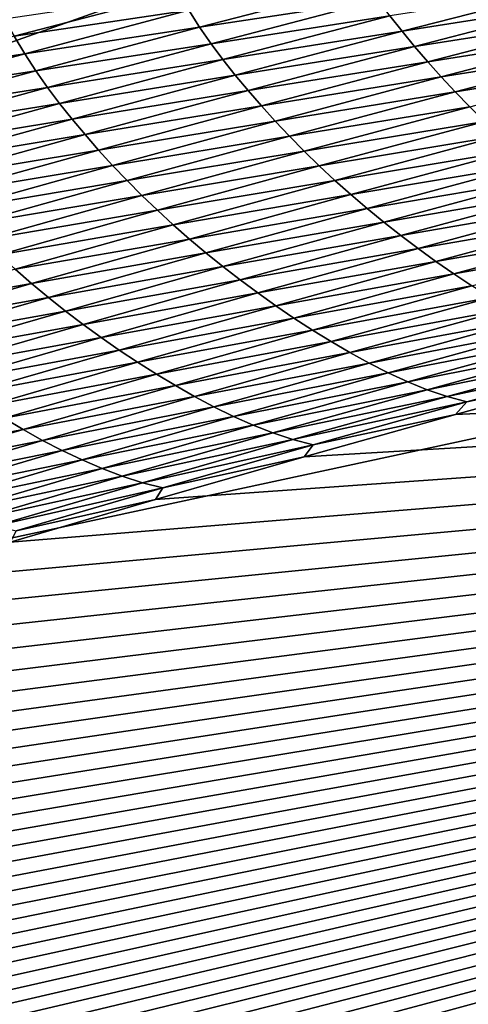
# Model space of a CAD drawing. Extents: x -54 to 446, y -6 to 1400.
# Tile 58 of 254: x -12.734 to -12.324, y 1331.406 to 1332.306. Entities that reach past the tile are written whole.
import ezdxf

# ---------------------------------------------------------------- set-up
doc = ezdxf.new("R2010")
doc.units = 0
doc.header["$LTSCALE"] = 52.148148
for name, color, linetype in [('1161', 7, 'CONTINUOUS'), ('1369', 7, 'CONTINUOUS'), ('1519', 7, 'CONTINUOUS'), ('1523', 7, 'CONTINUOUS'), ('999', 7, 'CONTINUOUS')]:
    doc.layers.add(name, color=color, linetype=linetype)

msp = doc.modelspace()

# ---------------------------------------------------------------- linework, layer by layer
at = {"layer": '1161', "color": 7, "linetype": 'CONTINUOUS'}
for points in [[(-13.9, 1330.9401, 0), (-9.82878, 1328.5, 9.82878), (-13.9, 1344.5), (-13.9, 1330.9401, 0)], [(-13.9, 1344.5), (-9.82878, 1328.5, 9.82878), (-9.82849, 1344.32842, 9.82979), (-13.9, 1344.5)]]:
    msp.add_3dface(points, dxfattribs=at)
at = {"layer": '1369', "color": 7, "linetype": 'CONTINUOUS'}
for points in [[(-15.29993, 1330.47769, 0.04261), (-9.9296, 1332.0576, 9.8693), (-15.3, 1330.48291, 0.08523), (-15.29993, 1330.47769, 0.04261)], [(-15.3, 1330.48291, 0.08523), (-9.9296, 1332.0576, 9.8693), (-15.29807, 1330.51251, 0.32473), (-15.3, 1330.48291, 0.08523)], [(-15.29985, 1330.47248), (-9.9296, 1332.0576, 9.8693), (-15.29993, 1330.47769, 0.04261), (-15.29985, 1330.47248)], [(-14, 1330.47248), (-9.9296, 1332.0576, 9.8693), (-15.29985, 1330.47248), (-14, 1330.47248)], [(-15.29807, 1330.51251, 0.32473), (-9.9296, 1332.0576, 9.8693), (-15.29268, 1330.54227, 0.56201), (-15.29807, 1330.51251, 0.32473)], [(-15.29268, 1330.54227, 0.56201), (-9.9296, 1332.0576, 9.8693), (-15.28382, 1330.57219, 0.79705), (-15.29268, 1330.54227, 0.56201)], [(-15.28382, 1330.57219, 0.79705), (-9.9296, 1332.0576, 9.8693), (-15.27148, 1330.60223, 1.02974), (-15.28382, 1330.57219, 0.79705)], [(-15.27148, 1330.60223, 1.02974), (-9.9296, 1332.0576, 9.8693), (-15.2556, 1330.63233, 1.25975), (-15.27148, 1330.60223, 1.02974)], [(-15.2556, 1330.63233, 1.25975), (-9.9296, 1332.0576, 9.8693), (-15.23632, 1330.6626, 1.48789), (-15.2556, 1330.63233, 1.25975)], [(-15.23632, 1330.6626, 1.48789), (-9.9296, 1332.0576, 9.8693), (-15.21374, 1330.69314, 1.71506), (-15.23632, 1330.6626, 1.48789)], [(-15.21374, 1330.69314, 1.71506), (-9.9296, 1332.0576, 9.8693), (-15.18791, 1330.72391, 1.94101), (-15.21374, 1330.69314, 1.71506)], [(-15.18791, 1330.72391, 1.94101), (-9.9296, 1332.0576, 9.8693), (-15.15878, 1330.75491, 2.16571), (-15.18791, 1330.72391, 1.94101)], [(-15.15878, 1330.75491, 2.16571), (-9.9296, 1332.0576, 9.8693), (-15.12629, 1330.78625, 2.39006), (-15.15878, 1330.75491, 2.16571)], [(-15.12629, 1330.78625, 2.39006), (-9.9296, 1332.0576, 9.8693), (-15.09044, 1330.81802, 2.61465), (-15.12629, 1330.78625, 2.39006)], [(-15.09044, 1330.81802, 2.61465), (-9.9296, 1332.0576, 9.8693), (-15.0513, 1330.85013, 2.83893), (-15.09044, 1330.81802, 2.61465)], [(-15.0513, 1330.85013, 2.83893), (-9.9296, 1332.0576, 9.8693), (-15.00873, 1330.88266, 3.06332), (-15.0513, 1330.85013, 2.83893)], [(-15.00873, 1330.88266, 3.06332), (-9.9296, 1332.0576, 9.8693), (-14.96261, 1330.91568, 3.28841), (-15.00873, 1330.88266, 3.06332)], [(-14.96261, 1330.91568, 3.28841), (-9.9296, 1332.0576, 9.8693), (-14.91291, 1330.94925, 3.51447), (-14.96261, 1330.91568, 3.28841)], [(-14.91291, 1330.94925, 3.51447), (-9.9296, 1332.0576, 9.8693), (-14.85969, 1330.98329, 3.74107), (-14.91291, 1330.94925, 3.51447)], [(-14.85969, 1330.98329, 3.74107), (-9.9296, 1332.0576, 9.8693), (-14.80302, 1331.01773, 3.96761), (-14.85969, 1330.98329, 3.74107)], [(-14.80302, 1331.01773, 3.96761), (-9.9296, 1332.0576, 9.8693), (-14.7429, 1331.05252, 4.19387), (-14.80302, 1331.01773, 3.96761)], [(-14.7429, 1331.05252, 4.19387), (-9.9296, 1332.0576, 9.8693), (-14.67926, 1331.08774, 4.42028), (-14.7429, 1331.05252, 4.19387)], [(-14.67926, 1331.08774, 4.42028), (-9.9296, 1332.0576, 9.8693), (-14.61229, 1331.12327, 4.6461), (-14.67926, 1331.08774, 4.42028)], [(-14.61229, 1331.12327, 4.6461), (-9.9296, 1332.0576, 9.8693), (-14.54222, 1331.15898, 4.87053), (-14.61229, 1331.12327, 4.6461)], [(-14.54222, 1331.15898, 4.87053), (-9.9296, 1332.0576, 9.8693), (-14.46895, 1331.1949, 5.09381), (-14.54222, 1331.15898, 4.87053)], [(-14.46895, 1331.1949, 5.09381), (-9.9296, 1332.0576, 9.8693), (-14.39251, 1331.23102, 5.31594), (-14.46895, 1331.1949, 5.09381)], [(-14.39251, 1331.23102, 5.31594), (-9.9296, 1332.0576, 9.8693), (-14.31306, 1331.26728, 5.53653), (-14.39251, 1331.23102, 5.31594)], [(-14.31306, 1331.26728, 5.53653), (-9.9296, 1332.0576, 9.8693), (-14.23072, 1331.30362, 5.75531), (-14.31306, 1331.26728, 5.53653)], [(-14.23072, 1331.30362, 5.75531), (-9.9296, 1332.0576, 9.8693), (-14.14538, 1331.34006, 5.97248), (-14.23072, 1331.30362, 5.75531)], [(-14.14538, 1331.34006, 5.97248), (-9.9296, 1332.0576, 9.8693), (-14.05707, 1331.37661, 6.18806), (-14.14538, 1331.34006, 5.97248)], [(-14.05707, 1331.37661, 6.18806), (-9.9296, 1332.0576, 9.8693), (-13.96585, 1331.41325, 6.40203), (-14.05707, 1331.37661, 6.18806)], [(-13.96585, 1331.41325, 6.40203), (-9.9296, 1332.0576, 9.8693), (-13.87187, 1331.44991, 6.61407), (-13.96585, 1331.41325, 6.40203)], [(-13.87187, 1331.44991, 6.61407), (-9.9296, 1332.0576, 9.8693), (-13.77491, 1331.48666, 6.82461), (-13.87187, 1331.44991, 6.61407)], [(-13.77491, 1331.48666, 6.82461), (-9.9296, 1332.0576, 9.8693), (-13.67462, 1331.52362, 7.03432), (-13.77491, 1331.48666, 6.82461)], [(-13.67462, 1331.52362, 7.03432), (-9.9296, 1332.0576, 9.8693), (-13.57092, 1331.56083, 7.24346), (-13.67462, 1331.52362, 7.03432)], [(-13.57092, 1331.56083, 7.24346), (-9.9296, 1332.0576, 9.8693), (-13.464, 1331.59821, 7.45167), (-13.57092, 1331.56083, 7.24346)], [(-13.464, 1331.59821, 7.45167), (-9.9296, 1332.0576, 9.8693), (-13.35348, 1331.63585, 7.65939), (-13.464, 1331.59821, 7.45167)], [(-13.35348, 1331.63585, 7.65939), (-9.9296, 1332.0576, 9.8693), (-13.23896, 1331.67384, 7.8671), (-13.35348, 1331.63585, 7.65939)], [(-13.23896, 1331.67384, 7.8671), (-9.9296, 1332.0576, 9.8693), (-13.12039, 1331.71221, 8.07506), (-13.23896, 1331.67384, 7.8671)], [(-13.12039, 1331.71221, 8.07506), (-9.9296, 1332.0576, 9.8693), (-12.99806, 1331.75085, 8.28263), (-13.12039, 1331.71221, 8.07506)], [(-12.99806, 1331.75085, 8.28263), (-9.9296, 1332.0576, 9.8693), (-12.8723, 1331.78961, 8.48902), (-12.99806, 1331.75085, 8.28263)], [(-12.8723, 1331.78961, 8.48902), (-9.9296, 1332.0576, 9.8693), (-12.74304, 1331.82848, 8.69415), (-12.8723, 1331.78961, 8.48902)], [(-12.74304, 1331.82848, 8.69415), (-9.9296, 1332.0576, 9.8693), (-12.61016, 1331.8675, 8.89838), (-12.74304, 1331.82848, 8.69415)], [(-12.61016, 1331.8675, 8.89838), (-9.9296, 1332.0576, 9.8693), (-12.47428, 1331.90651, 9.10077), (-12.61016, 1331.8675, 8.89838)], [(-12.47428, 1331.90651, 9.10077), (-9.9296, 1332.0576, 9.8693), (-12.33597, 1331.94532, 9.3005), (-12.47428, 1331.90651, 9.10077)], [(-12.33597, 1331.94532, 9.3005), (-9.9296, 1332.0576, 9.8693), (-12.19504, 1331.98398, 9.4978), (-12.33597, 1331.94532, 9.3005)]]:
    msp.add_3dface(points, dxfattribs=at)
at = {"layer": '1519', "color": 7, "linetype": 'CONTINUOUS'}
for points in [[(-12.56996, 1332.29929, 9.98067), (-12.41698, 1332.33909, 10.18935), (-12.57986, 1332.31483, 9.98698), (-12.56996, 1332.29929, 9.98067)], [(-12.56996, 1332.29929, 9.98067), (-12.40673, 1332.32417, 10.18117), (-12.41698, 1332.33909, 10.18935), (-12.56996, 1332.29929, 9.98067)], [(-12.38491, 1332.29561, 10.16064), (-12.22937, 1332.33568, 10.36634), (-12.39603, 1332.30972, 10.17155), (-12.38491, 1332.29561, 10.16064)], [(-12.38491, 1332.29561, 10.16064), (-12.21802, 1332.32185, 10.35395), (-12.22937, 1332.33568, 10.36634), (-12.38491, 1332.29561, 10.16064)], [(-12.73942, 1332.29102, 9.78073), (-12.58933, 1332.33062, 9.9918), (-12.74878, 1332.30675, 9.78418), (-12.73942, 1332.29102, 9.78073)], [(-12.73942, 1332.29102, 9.78073), (-12.57986, 1332.31483, 9.98698), (-12.58933, 1332.33062, 9.9918), (-12.73942, 1332.29102, 9.78073)], [(-12.55954, 1332.28425, 9.97273), (-12.40673, 1332.32417, 10.18117), (-12.56996, 1332.29929, 9.98067), (-12.55954, 1332.28425, 9.97273)], [(-12.55954, 1332.28425, 9.97273), (-12.39603, 1332.30972, 10.17155), (-12.40673, 1332.32417, 10.18117), (-12.55954, 1332.28425, 9.97273)], [(-12.7298, 1332.27511, 9.77609), (-12.57986, 1332.31483, 9.98698), (-12.73942, 1332.29102, 9.78073), (-12.7298, 1332.27511, 9.77609)], [(-12.7298, 1332.27511, 9.77609), (-12.56996, 1332.29929, 9.98067), (-12.57986, 1332.31483, 9.98698), (-12.7298, 1332.27511, 9.77609)], [(-12.37337, 1332.28167, 10.14857), (-12.21802, 1332.32185, 10.35395), (-12.38491, 1332.29561, 10.16064), (-12.37337, 1332.28167, 10.14857)], [(-12.37337, 1332.28167, 10.14857), (-12.20627, 1332.30804, 10.34047), (-12.21802, 1332.32185, 10.35395), (-12.37337, 1332.28167, 10.14857)], [(-12.54866, 1332.26968, 9.96339), (-12.39603, 1332.30972, 10.17155), (-12.55954, 1332.28425, 9.97273), (-12.54866, 1332.26968, 9.96339)], [(-12.54866, 1332.26968, 9.96339), (-12.38491, 1332.29561, 10.16064), (-12.39603, 1332.30972, 10.17155), (-12.54866, 1332.26968, 9.96339)], [(-12.36142, 1332.26778, 10.13542), (-12.20627, 1332.30804, 10.34047), (-12.37337, 1332.28167, 10.14857), (-12.36142, 1332.26778, 10.13542)], [(-12.36142, 1332.26778, 10.13542), (-12.1941, 1332.29428, 10.32599), (-12.20627, 1332.30804, 10.34047), (-12.36142, 1332.26778, 10.13542)], [(-12.71974, 1332.25945, 9.76999), (-12.56996, 1332.29929, 9.98067), (-12.7298, 1332.27511, 9.77609), (-12.71974, 1332.25945, 9.76999)], [(-12.71974, 1332.25945, 9.76999), (-12.55954, 1332.28425, 9.97273), (-12.56996, 1332.29929, 9.98067), (-12.71974, 1332.25945, 9.76999)], [(-12.53735, 1332.25545, 9.95278), (-12.38491, 1332.29561, 10.16064), (-12.54866, 1332.26968, 9.96339), (-12.53735, 1332.25545, 9.95278)], [(-12.53735, 1332.25545, 9.95278), (-12.37337, 1332.28167, 10.14857), (-12.38491, 1332.29561, 10.16064), (-12.53735, 1332.25545, 9.95278)], [(-12.8862, 1332.25141, 9.56784), (-12.7298, 1332.27511, 9.77609), (-12.73942, 1332.29102, 9.78073), (-12.8862, 1332.25141, 9.56784)], [(-12.34904, 1332.25393, 10.12129), (-12.1941, 1332.29428, 10.32599), (-12.36142, 1332.26778, 10.13542), (-12.34904, 1332.25393, 10.12129)], [(-12.34904, 1332.25393, 10.12129), (-12.18151, 1332.28061, 10.31057), (-12.1941, 1332.29428, 10.32599), (-12.34904, 1332.25393, 10.12129)], [(-12.70914, 1332.24429, 9.7623), (-12.55954, 1332.28425, 9.97273), (-12.71974, 1332.25945, 9.76999), (-12.70914, 1332.24429, 9.7623)], [(-12.70914, 1332.24429, 9.7623), (-12.54866, 1332.26968, 9.96339), (-12.55954, 1332.28425, 9.97273), (-12.70914, 1332.24429, 9.7623)], [(-12.52561, 1332.24141, 9.94103), (-12.37337, 1332.28167, 10.14857), (-12.53735, 1332.25545, 9.95278), (-12.52561, 1332.24141, 9.94103)], [(-12.52561, 1332.24141, 9.94103), (-12.36142, 1332.26778, 10.13542), (-12.37337, 1332.28167, 10.14857), (-12.52561, 1332.24141, 9.94103)], [(-12.33624, 1332.24019, 10.10625), (-12.18151, 1332.28061, 10.31057), (-12.34904, 1332.25393, 10.12129), (-12.33624, 1332.24019, 10.10625)], [(-12.33624, 1332.24019, 10.10625), (-12.16849, 1332.26706, 10.2943), (-12.18151, 1332.28061, 10.31057), (-12.33624, 1332.24019, 10.10625)], [(-12.87642, 1332.23537, 9.56337), (-12.7298, 1332.27511, 9.77609), (-12.8862, 1332.25141, 9.56784), (-12.87642, 1332.23537, 9.56337)], [(-12.87642, 1332.23537, 9.56337), (-12.71974, 1332.25945, 9.76999), (-12.7298, 1332.27511, 9.77609), (-12.87642, 1332.23537, 9.56337)], [(-12.69808, 1332.22959, 9.75323), (-12.54866, 1332.26968, 9.96339), (-12.70914, 1332.24429, 9.7623), (-12.69808, 1332.22959, 9.75323)], [(-12.69808, 1332.22959, 9.75323), (-12.53735, 1332.25545, 9.95278), (-12.54866, 1332.26968, 9.96339), (-12.69808, 1332.22959, 9.75323)], [(-12.8662, 1332.2196, 9.55749), (-12.71974, 1332.25945, 9.76999), (-12.87642, 1332.23537, 9.56337), (-12.8662, 1332.2196, 9.55749)], [(-12.8662, 1332.2196, 9.55749), (-12.70914, 1332.24429, 9.7623), (-12.71974, 1332.25945, 9.76999), (-12.8662, 1332.2196, 9.55749)], [(-12.51346, 1332.22741, 9.92823), (-12.36142, 1332.26778, 10.13542), (-12.52561, 1332.24141, 9.94103), (-12.51346, 1332.22741, 9.92823)], [(-12.51346, 1332.22741, 9.92823), (-12.34904, 1332.25393, 10.12129), (-12.36142, 1332.26778, 10.13542), (-12.51346, 1332.22741, 9.92823)], [(-12.323, 1332.22659, 10.09037), (-12.16849, 1332.26706, 10.2943), (-12.33624, 1332.24019, 10.10625), (-12.323, 1332.22659, 10.09037)], [(-12.68658, 1332.21524, 9.74293), (-12.53735, 1332.25545, 9.95278), (-12.69808, 1332.22959, 9.75323), (-12.68658, 1332.21524, 9.74293)], [(-12.68658, 1332.21524, 9.74293), (-12.52561, 1332.24141, 9.94103), (-12.53735, 1332.25545, 9.95278), (-12.68658, 1332.21524, 9.74293)], [(-12.50088, 1332.21349, 9.91446), (-12.34904, 1332.25393, 10.12129), (-12.51346, 1332.22741, 9.92823), (-12.50088, 1332.21349, 9.91446)], [(-12.50088, 1332.21349, 9.91446), (-12.33624, 1332.24019, 10.10625), (-12.34904, 1332.25393, 10.12129), (-12.50088, 1332.21349, 9.91446)], [(-12.85543, 1332.20431, 9.55005), (-12.70914, 1332.24429, 9.7623), (-12.8662, 1332.2196, 9.55749), (-12.85543, 1332.20431, 9.55005)], [(-12.85543, 1332.20431, 9.55005), (-12.69808, 1332.22959, 9.75323), (-12.70914, 1332.24429, 9.7623), (-12.85543, 1332.20431, 9.55005)], [(-12.67466, 1332.20109, 9.73151), (-12.52561, 1332.24141, 9.94103), (-12.68658, 1332.21524, 9.74293), (-12.67466, 1332.20109, 9.73151)], [(-12.67466, 1332.20109, 9.73151), (-12.51346, 1332.22741, 9.92823), (-12.52561, 1332.24141, 9.94103), (-12.67466, 1332.20109, 9.73151)], [(-12.48787, 1332.19969, 9.8998), (-12.33624, 1332.24019, 10.10625), (-12.50088, 1332.21349, 9.91446), (-12.48787, 1332.19969, 9.8998)], [(-12.48787, 1332.19969, 9.8998), (-12.323, 1332.22659, 10.09037), (-12.33624, 1332.24019, 10.10625), (-12.48787, 1332.19969, 9.8998)], [(-12.8442, 1332.18949, 9.54126), (-12.69808, 1332.22959, 9.75323), (-12.85543, 1332.20431, 9.55005), (-12.8442, 1332.18949, 9.54126)], [(-12.8442, 1332.18949, 9.54126), (-12.68658, 1332.21524, 9.74293), (-12.69808, 1332.22959, 9.75323), (-12.8442, 1332.18949, 9.54126)], [(-12.66231, 1332.187, 9.71906), (-12.51346, 1332.22741, 9.92823), (-12.67466, 1332.20109, 9.73151), (-12.66231, 1332.187, 9.71906)], [(-12.66231, 1332.187, 9.71906), (-12.50088, 1332.21349, 9.91446), (-12.51346, 1332.22741, 9.92823), (-12.66231, 1332.187, 9.71906)], [(-12.47442, 1332.18604, 9.88432), (-12.323, 1332.22659, 10.09037), (-12.48787, 1332.19969, 9.8998), (-12.47442, 1332.18604, 9.88432)], [(-12.47442, 1332.18604, 9.88432), (-12.30936, 1332.21317, 10.07373), (-12.323, 1332.22659, 10.09037), (-12.47442, 1332.18604, 9.88432)], [(-12.83252, 1332.17502, 9.53127), (-12.68658, 1332.21524, 9.74293), (-12.8442, 1332.18949, 9.54126), (-12.83252, 1332.17502, 9.53127)], [(-12.83252, 1332.17502, 9.53127), (-12.67466, 1332.20109, 9.73151), (-12.68658, 1332.21524, 9.74293), (-12.83252, 1332.17502, 9.53127)], [(-12.64953, 1332.173, 9.70567), (-12.50088, 1332.21349, 9.91446), (-12.66231, 1332.187, 9.71906), (-12.64953, 1332.173, 9.70567)], [(-12.64953, 1332.173, 9.70567), (-12.48787, 1332.19969, 9.8998), (-12.50088, 1332.21349, 9.91446), (-12.64953, 1332.173, 9.70567)], [(-12.46056, 1332.17257, 9.86809), (-12.30936, 1332.21317, 10.07373), (-12.47442, 1332.18604, 9.88432), (-12.46056, 1332.17257, 9.86809)], [(-12.46056, 1332.17257, 9.86809), (-12.29534, 1332.19995, 10.05641), (-12.30936, 1332.21317, 10.07373), (-12.46056, 1332.17257, 9.86809)], [(-12.82041, 1332.16075, 9.52018), (-12.67466, 1332.20109, 9.73151), (-12.83252, 1332.17502, 9.53127), (-12.82041, 1332.16075, 9.52018)], [(-12.82041, 1332.16075, 9.52018), (-12.66231, 1332.187, 9.71906), (-12.67466, 1332.20109, 9.73151), (-12.82041, 1332.16075, 9.52018)], [(-12.63631, 1332.15913, 9.69139), (-12.48787, 1332.19969, 9.8998), (-12.64953, 1332.173, 9.70567), (-12.63631, 1332.15913, 9.69139)], [(-12.63631, 1332.15913, 9.69139), (-12.47442, 1332.18604, 9.88432), (-12.48787, 1332.19969, 9.8998), (-12.63631, 1332.15913, 9.69139)], [(-12.44632, 1332.15933, 9.85119), (-12.29534, 1332.19995, 10.05641), (-12.46056, 1332.17257, 9.86809), (-12.44632, 1332.15933, 9.85119)], [(-12.44632, 1332.15933, 9.85119), (-12.28097, 1332.18695, 10.03851), (-12.29534, 1332.19995, 10.05641), (-12.44632, 1332.15933, 9.85119)], [(-12.80787, 1332.14657, 9.50809), (-12.66231, 1332.187, 9.71906), (-12.82041, 1332.16075, 9.52018), (-12.80787, 1332.14657, 9.50809)], [(-12.80787, 1332.14657, 9.50809), (-12.64953, 1332.173, 9.70567), (-12.66231, 1332.187, 9.71906), (-12.80787, 1332.14657, 9.50809)], [(-12.62265, 1332.14543, 9.67631), (-12.47442, 1332.18604, 9.88432), (-12.63631, 1332.15913, 9.69139), (-12.62265, 1332.14543, 9.67631)], [(-12.62265, 1332.14543, 9.67631), (-12.46056, 1332.17257, 9.86809), (-12.47442, 1332.18604, 9.88432), (-12.62265, 1332.14543, 9.67631)], [(-12.43172, 1332.14633, 9.83372), (-12.28097, 1332.18695, 10.03851), (-12.44632, 1332.15933, 9.85119), (-12.43172, 1332.14633, 9.83372)], [(-12.43172, 1332.14633, 9.83372), (-12.26627, 1332.17419, 10.0201), (-12.28097, 1332.18695, 10.03851), (-12.43172, 1332.14633, 9.83372)], [(-12.79489, 1332.13249, 9.49507), (-12.64953, 1332.173, 9.70567), (-12.80787, 1332.14657, 9.50809), (-12.79489, 1332.13249, 9.49507)], [(-12.79489, 1332.13249, 9.49507), (-12.63631, 1332.15913, 9.69139), (-12.64953, 1332.173, 9.70567), (-12.79489, 1332.13249, 9.49507)], [(-12.60857, 1332.13192, 9.6605), (-12.46056, 1332.17257, 9.86809), (-12.62265, 1332.14543, 9.67631), (-12.60857, 1332.13192, 9.6605)], [(-12.60857, 1332.13192, 9.6605), (-12.44632, 1332.15933, 9.85119), (-12.46056, 1332.17257, 9.86809), (-12.60857, 1332.13192, 9.6605)], [(-12.41679, 1332.13357, 9.81576), (-12.26627, 1332.17419, 10.0201), (-12.43172, 1332.14633, 9.83372), (-12.41679, 1332.13357, 9.81576)], [(-12.41679, 1332.13357, 9.81576), (-12.25125, 1332.16168, 10.00126), (-12.26627, 1332.17419, 10.0201), (-12.41679, 1332.13357, 9.81576)], [(-12.40153, 1332.12108, 9.79737), (-12.25125, 1332.16168, 10.00126), (-12.41679, 1332.13357, 9.81576), (-12.40153, 1332.12108, 9.79737)], [(-12.40153, 1332.12108, 9.79737), (-12.23593, 1332.14941, 9.98209), (-12.25125, 1332.16168, 10.00126), (-12.40153, 1332.12108, 9.79737)], [(-12.78146, 1332.11855, 9.48119), (-12.63631, 1332.15913, 9.69139), (-12.79489, 1332.13249, 9.49507), (-12.78146, 1332.11855, 9.48119)], [(-12.78146, 1332.11855, 9.48119), (-12.62265, 1332.14543, 9.67631), (-12.63631, 1332.15913, 9.69139), (-12.78146, 1332.11855, 9.48119)], [(-12.59411, 1332.11866, 9.64404), (-12.44632, 1332.15933, 9.85119), (-12.60857, 1332.13192, 9.6605), (-12.59411, 1332.11866, 9.64404)], [(-12.59411, 1332.11866, 9.64404), (-12.43172, 1332.14633, 9.83372), (-12.44632, 1332.15933, 9.85119), (-12.59411, 1332.11866, 9.64404)], [(-12.7676, 1332.1048, 9.46652), (-12.62265, 1332.14543, 9.67631), (-12.78146, 1332.11855, 9.48119), (-12.7676, 1332.1048, 9.46652)], [(-12.7676, 1332.1048, 9.46652), (-12.60857, 1332.13192, 9.6605), (-12.62265, 1332.14543, 9.67631), (-12.7676, 1332.1048, 9.46652)], [(-12.57929, 1332.10564, 9.62701), (-12.43172, 1332.14633, 9.83372), (-12.59411, 1332.11866, 9.64404), (-12.57929, 1332.10564, 9.62701)], [(-12.57929, 1332.10564, 9.62701), (-12.41679, 1332.13357, 9.81576), (-12.43172, 1332.14633, 9.83372), (-12.57929, 1332.10564, 9.62701)], [(-12.38597, 1332.10884, 9.77866), (-12.23593, 1332.14941, 9.98209), (-12.40153, 1332.12108, 9.79737), (-12.38597, 1332.10884, 9.77866)], [(-12.38597, 1332.10884, 9.77866), (-12.22032, 1332.1374, 9.96267), (-12.23593, 1332.14941, 9.98209), (-12.38597, 1332.10884, 9.77866)], [(-12.56413, 1332.0929, 9.6095), (-12.41679, 1332.13357, 9.81576), (-12.57929, 1332.10564, 9.62701), (-12.56413, 1332.0929, 9.6095)], [(-12.56413, 1332.0929, 9.6095), (-12.40153, 1332.12108, 9.79737), (-12.41679, 1332.13357, 9.81576), (-12.56413, 1332.0929, 9.6095)], [(-12.37011, 1332.09688, 9.75969), (-12.22032, 1332.1374, 9.96267), (-12.38597, 1332.10884, 9.77866), (-12.37011, 1332.09688, 9.75969)], [(-12.37011, 1332.09688, 9.75969), (-12.20444, 1332.12564, 9.94308), (-12.22032, 1332.1374, 9.96267), (-12.37011, 1332.09688, 9.75969)], [(-12.75331, 1332.09126, 9.45114), (-12.60857, 1332.13192, 9.6605), (-12.7676, 1332.1048, 9.46652), (-12.75331, 1332.09126, 9.45114)], [(-12.75331, 1332.09126, 9.45114), (-12.59411, 1332.11866, 9.64404), (-12.60857, 1332.13192, 9.6605), (-12.75331, 1332.09126, 9.45114)], [(-12.35398, 1332.08519, 9.74056), (-12.20444, 1332.12564, 9.94308), (-12.37011, 1332.09688, 9.75969), (-12.35398, 1332.08519, 9.74056)], [(-12.35398, 1332.08519, 9.74056), (-12.1883, 1332.11418, 9.92341), (-12.20444, 1332.12564, 9.94308), (-12.35398, 1332.08519, 9.74056)], [(-12.73863, 1332.07797, 9.43511), (-12.59411, 1332.11866, 9.64404), (-12.75331, 1332.09126, 9.45114), (-12.73863, 1332.07797, 9.43511)], [(-12.73863, 1332.07797, 9.43511), (-12.57929, 1332.10564, 9.62701), (-12.59411, 1332.11866, 9.64404), (-12.73863, 1332.07797, 9.43511)], [(-12.54864, 1332.08042, 9.59157), (-12.40153, 1332.12108, 9.79737), (-12.56413, 1332.0929, 9.6095), (-12.54864, 1332.08042, 9.59157)], [(-12.54864, 1332.08042, 9.59157), (-12.38597, 1332.10884, 9.77866), (-12.40153, 1332.12108, 9.79737), (-12.54864, 1332.08042, 9.59157)], [(-12.53284, 1332.06822, 9.57332), (-12.38597, 1332.10884, 9.77866), (-12.54864, 1332.08042, 9.59157), (-12.53284, 1332.06822, 9.57332)], [(-12.53284, 1332.06822, 9.57332), (-12.37011, 1332.09688, 9.75969), (-12.38597, 1332.10884, 9.77866), (-12.53284, 1332.06822, 9.57332)], [(-12.33759, 1332.07381, 9.72135), (-12.1883, 1332.11418, 9.92341), (-12.35398, 1332.08519, 9.74056), (-12.33759, 1332.07381, 9.72135)], [(-12.33759, 1332.07381, 9.72135), (-12.17194, 1332.10303, 9.90375), (-12.1883, 1332.11418, 9.92341), (-12.33759, 1332.07381, 9.72135)], [(-12.72359, 1332.06495, 9.41853), (-12.57929, 1332.10564, 9.62701), (-12.73863, 1332.07797, 9.43511), (-12.72359, 1332.06495, 9.41853)], [(-12.72359, 1332.06495, 9.41853), (-12.56413, 1332.0929, 9.6095), (-12.57929, 1332.10564, 9.62701), (-12.72359, 1332.06495, 9.41853)], [(-12.32097, 1332.06276, 9.70214), (-12.17194, 1332.10303, 9.90375), (-12.33759, 1332.07381, 9.72135), (-12.32097, 1332.06276, 9.70214)], [(-12.70821, 1332.0522, 9.40147), (-12.56413, 1332.0929, 9.6095), (-12.72359, 1332.06495, 9.41853), (-12.70821, 1332.0522, 9.40147)], [(-12.70821, 1332.0522, 9.40147), (-12.54864, 1332.08042, 9.59157), (-12.56413, 1332.0929, 9.6095), (-12.70821, 1332.0522, 9.40147)], [(-12.51674, 1332.05631, 9.55482), (-12.37011, 1332.09688, 9.75969), (-12.53284, 1332.06822, 9.57332), (-12.51674, 1332.05631, 9.55482)], [(-12.51674, 1332.05631, 9.55482), (-12.35398, 1332.08519, 9.74056), (-12.37011, 1332.09688, 9.75969), (-12.51674, 1332.05631, 9.55482)], [(-12.69249, 1332.03975, 9.38401), (-12.54864, 1332.08042, 9.59157), (-12.70821, 1332.0522, 9.40147), (-12.69249, 1332.03975, 9.38401)], [(-12.69249, 1332.03975, 9.38401), (-12.53284, 1332.06822, 9.57332), (-12.54864, 1332.08042, 9.59157), (-12.69249, 1332.03975, 9.38401)], [(-12.50036, 1332.04469, 9.53615), (-12.35398, 1332.08519, 9.74056), (-12.51674, 1332.05631, 9.55482), (-12.50036, 1332.04469, 9.53615)], [(-12.50036, 1332.04469, 9.53615), (-12.33759, 1332.07381, 9.72135), (-12.35398, 1332.08519, 9.74056), (-12.50036, 1332.04469, 9.53615)], [(-12.87979, 1332.0373, 9.22456), (-12.72359, 1332.06495, 9.41853), (-12.73863, 1332.07797, 9.43511), (-12.87979, 1332.0373, 9.22456)], [(-12.48371, 1332.03339, 9.5174), (-12.33759, 1332.07381, 9.72135), (-12.50036, 1332.04469, 9.53615), (-12.48371, 1332.03339, 9.5174)], [(-12.48371, 1332.03339, 9.5174), (-12.32097, 1332.06276, 9.70214), (-12.33759, 1332.07381, 9.72135), (-12.48371, 1332.03339, 9.5174)], [(-12.86453, 1332.02427, 9.20843), (-12.72359, 1332.06495, 9.41853), (-12.87979, 1332.0373, 9.22456), (-12.86453, 1332.02427, 9.20843)], [(-12.86453, 1332.02427, 9.20843), (-12.70821, 1332.0522, 9.40147), (-12.72359, 1332.06495, 9.41853), (-12.86453, 1332.02427, 9.20843)], [(-12.67645, 1332.02758, 9.36622), (-12.53284, 1332.06822, 9.57332), (-12.69249, 1332.03975, 9.38401), (-12.67645, 1332.02758, 9.36622)], [(-12.67645, 1332.02758, 9.36622), (-12.51674, 1332.05631, 9.55482), (-12.53284, 1332.06822, 9.57332), (-12.67645, 1332.02758, 9.36622)], [(-12.46684, 1332.02243, 9.49866), (-12.32097, 1332.06276, 9.70214), (-12.48371, 1332.03339, 9.5174), (-12.46684, 1332.02243, 9.49866)], [(-12.46684, 1332.02243, 9.49866), (-12.30415, 1332.05208, 9.68303), (-12.32097, 1332.06276, 9.70214), (-12.46684, 1332.02243, 9.49866)], [(-12.84893, 1332.01153, 9.19183), (-12.70821, 1332.0522, 9.40147), (-12.86453, 1332.02427, 9.20843), (-12.84893, 1332.01153, 9.19183)], [(-12.84893, 1332.01153, 9.19183), (-12.69249, 1332.03975, 9.38401), (-12.70821, 1332.0522, 9.40147), (-12.84893, 1332.01153, 9.19183)], [(-12.66011, 1332.01572, 9.34819), (-12.51674, 1332.05631, 9.55482), (-12.67645, 1332.02758, 9.36622), (-12.66011, 1332.01572, 9.34819)], [(-12.66011, 1332.01572, 9.34819), (-12.50036, 1332.04469, 9.53615), (-12.51674, 1332.05631, 9.55482), (-12.66011, 1332.01572, 9.34819)], [(-12.44976, 1332.01187, 9.48001), (-12.30415, 1332.05208, 9.68303), (-12.46684, 1332.02243, 9.49866), (-12.44976, 1332.01187, 9.48001)], [(-12.44976, 1332.01187, 9.48001), (-12.28714, 1332.04185, 9.66406), (-12.30415, 1332.05208, 9.68303), (-12.44976, 1332.01187, 9.48001)], [(-12.64349, 1332.00417, 9.33), (-12.50036, 1332.04469, 9.53615), (-12.66011, 1332.01572, 9.34819), (-12.64349, 1332.00417, 9.33)], [(-12.64349, 1332.00417, 9.33), (-12.48371, 1332.03339, 9.5174), (-12.50036, 1332.04469, 9.53615), (-12.64349, 1332.00417, 9.33)], [(-12.83299, 1331.99909, 9.17483), (-12.69249, 1332.03975, 9.38401), (-12.84893, 1332.01153, 9.19183), (-12.83299, 1331.99909, 9.17483)], [(-12.83299, 1331.99909, 9.17483), (-12.67645, 1332.02758, 9.36622), (-12.69249, 1332.03975, 9.38401), (-12.83299, 1331.99909, 9.17483)], [(-12.4325, 1332.00176, 9.46148), (-12.28714, 1332.04185, 9.66406), (-12.44976, 1332.01187, 9.48001), (-12.4325, 1332.00176, 9.46148)], [(-12.4325, 1332.00176, 9.46148), (-12.26996, 1332.03216, 9.64524), (-12.28714, 1332.04185, 9.66406), (-12.4325, 1332.00176, 9.46148)], [(-12.81672, 1331.98697, 9.15752), (-12.67645, 1332.02758, 9.36622), (-12.83299, 1331.99909, 9.17483), (-12.81672, 1331.98697, 9.15752)], [(-12.81672, 1331.98697, 9.15752), (-12.66011, 1332.01572, 9.34819), (-12.67645, 1332.02758, 9.36622), (-12.81672, 1331.98697, 9.15752)], [(-12.6266, 1331.99295, 9.31172), (-12.48371, 1332.03339, 9.5174), (-12.64349, 1332.00417, 9.33), (-12.6266, 1331.99295, 9.31172)], [(-12.6266, 1331.99295, 9.31172), (-12.46684, 1332.02243, 9.49866), (-12.48371, 1332.03339, 9.5174), (-12.6266, 1331.99295, 9.31172)], [(-12.41506, 1331.9922, 9.44311), (-12.26996, 1332.03216, 9.64524), (-12.4325, 1332.00176, 9.46148), (-12.41506, 1331.9922, 9.44311)], [(-12.41506, 1331.9922, 9.44311), (-12.25261, 1332.02311, 9.62659), (-12.26996, 1332.03216, 9.64524), (-12.41506, 1331.9922, 9.44311)], [(-12.60947, 1331.98209, 9.29344), (-12.46684, 1332.02243, 9.49866), (-12.6266, 1331.99295, 9.31172), (-12.60947, 1331.98209, 9.29344)], [(-12.60947, 1331.98209, 9.29344), (-12.44976, 1332.01187, 9.48001), (-12.46684, 1332.02243, 9.49866), (-12.60947, 1331.98209, 9.29344)], [(-12.39745, 1331.98329, 9.4249), (-12.25261, 1332.02311, 9.62659), (-12.41506, 1331.9922, 9.44311), (-12.39745, 1331.98329, 9.4249)], [(-12.39745, 1331.98329, 9.4249), (-12.23511, 1332.01483, 9.60818), (-12.25261, 1332.02311, 9.62659), (-12.39745, 1331.98329, 9.4249)], [(-12.80015, 1331.97515, 9.13996), (-12.66011, 1332.01572, 9.34819), (-12.81672, 1331.98697, 9.15752), (-12.80015, 1331.97515, 9.13996)], [(-12.80015, 1331.97515, 9.13996), (-12.64349, 1332.00417, 9.33), (-12.66011, 1332.01572, 9.34819), (-12.80015, 1331.97515, 9.13996)], [(-12.59215, 1331.97164, 9.27525), (-12.44976, 1332.01187, 9.48001), (-12.60947, 1331.98209, 9.29344), (-12.59215, 1331.97164, 9.27525)], [(-12.59215, 1331.97164, 9.27525), (-12.4325, 1332.00176, 9.46148), (-12.44976, 1332.01187, 9.48001), (-12.59215, 1331.97164, 9.27525)], [(-12.37969, 1331.97514, 9.40692), (-12.23511, 1332.01483, 9.60818), (-12.39745, 1331.98329, 9.4249), (-12.37969, 1331.97514, 9.40692)], [(-12.37969, 1331.97514, 9.40692), (-12.21747, 1332.00745, 9.5901), (-12.23511, 1332.01483, 9.60818), (-12.37969, 1331.97514, 9.40692)], [(-12.36179, 1331.9679, 9.38925), (-12.21747, 1332.00745, 9.5901), (-12.37969, 1331.97514, 9.40692), (-12.36179, 1331.9679, 9.38925)], [(-12.36179, 1331.9679, 9.38925), (-12.19971, 1332.00111, 9.57244), (-12.21747, 1332.00745, 9.5901), (-12.36179, 1331.9679, 9.38925)], [(-12.78329, 1331.96367, 9.12224), (-12.64349, 1332.00417, 9.33), (-12.80015, 1331.97515, 9.13996), (-12.78329, 1331.96367, 9.12224)], [(-12.78329, 1331.96367, 9.12224), (-12.6266, 1331.99295, 9.31172), (-12.64349, 1332.00417, 9.33), (-12.78329, 1331.96367, 9.12224)], [(-12.57463, 1331.96165, 9.25718), (-12.4325, 1332.00176, 9.46148), (-12.59215, 1331.97164, 9.27525), (-12.57463, 1331.96165, 9.25718)], [(-12.57463, 1331.96165, 9.25718), (-12.41506, 1331.9922, 9.44311), (-12.4325, 1332.00176, 9.46148), (-12.57463, 1331.96165, 9.25718)], [(-12.34377, 1331.96169, 9.37199), (-12.19971, 1332.00111, 9.57244), (-12.36179, 1331.9679, 9.38925), (-12.34377, 1331.96169, 9.37199)], [(-12.34377, 1331.96169, 9.37199), (-12.18184, 1331.99596, 9.55528), (-12.19971, 1332.00111, 9.57244), (-12.34377, 1331.96169, 9.37199)], [(-12.76616, 1331.95253, 9.10443), (-12.6266, 1331.99295, 9.31172), (-12.78329, 1331.96367, 9.12224), (-12.76616, 1331.95253, 9.10443)], [(-12.76616, 1331.95253, 9.10443), (-12.60947, 1331.98209, 9.29344), (-12.6266, 1331.99295, 9.31172), (-12.76616, 1331.95253, 9.10443)], [(-12.55694, 1331.95222, 9.23925), (-12.41506, 1331.9922, 9.44311), (-12.57463, 1331.96165, 9.25718), (-12.55694, 1331.95222, 9.23925)], [(-12.55694, 1331.95222, 9.23925), (-12.39745, 1331.98329, 9.4249), (-12.41506, 1331.9922, 9.44311), (-12.55694, 1331.95222, 9.23925)], [(-12.32564, 1331.95666, 9.35523), (-12.18184, 1331.99596, 9.55528), (-12.34377, 1331.96169, 9.37199), (-12.32564, 1331.95666, 9.35523)], [(-12.32564, 1331.95666, 9.35523), (-12.19504, 1331.98398, 9.4978), (-12.18184, 1331.99596, 9.55528), (-12.32564, 1331.95666, 9.35523)], [(-12.74879, 1331.94177, 9.08662), (-12.60947, 1331.98209, 9.29344), (-12.76616, 1331.95253, 9.10443), (-12.74879, 1331.94177, 9.08662)], [(-12.74879, 1331.94177, 9.08662), (-12.59215, 1331.97164, 9.27525), (-12.60947, 1331.98209, 9.29344), (-12.74879, 1331.94177, 9.08662)], [(-12.53907, 1331.94345, 9.22148), (-12.39745, 1331.98329, 9.4249), (-12.55694, 1331.95222, 9.23925), (-12.53907, 1331.94345, 9.22148)], [(-12.53907, 1331.94345, 9.22148), (-12.37969, 1331.97514, 9.40692), (-12.39745, 1331.98329, 9.4249), (-12.53907, 1331.94345, 9.22148)], [(-12.33597, 1331.94532, 9.3005), (-12.19504, 1331.98398, 9.4978), (-12.32564, 1331.95666, 9.35523), (-12.33597, 1331.94532, 9.3005)], [(-12.73122, 1331.93142, 9.06889), (-12.59215, 1331.97164, 9.27525), (-12.74879, 1331.94177, 9.08662), (-12.73122, 1331.93142, 9.06889)], [(-12.73122, 1331.93142, 9.06889), (-12.57463, 1331.96165, 9.25718), (-12.59215, 1331.97164, 9.27525), (-12.73122, 1331.93142, 9.06889)], [(-12.52106, 1331.93544, 9.20393), (-12.37969, 1331.97514, 9.40692), (-12.53907, 1331.94345, 9.22148), (-12.52106, 1331.93544, 9.20393)], [(-12.52106, 1331.93544, 9.20393), (-12.36179, 1331.9679, 9.38925), (-12.37969, 1331.97514, 9.40692), (-12.52106, 1331.93544, 9.20393)], [(-12.5029, 1331.92833, 9.18669), (-12.36179, 1331.9679, 9.38925), (-12.52106, 1331.93544, 9.20393), (-12.5029, 1331.92833, 9.18669)], [(-12.5029, 1331.92833, 9.18669), (-12.34377, 1331.96169, 9.37199), (-12.36179, 1331.9679, 9.38925), (-12.5029, 1331.92833, 9.18669)], [(-12.71346, 1331.92156, 9.05128), (-12.57463, 1331.96165, 9.25718), (-12.73122, 1331.93142, 9.06889), (-12.71346, 1331.92156, 9.05128)], [(-12.71346, 1331.92156, 9.05128), (-12.55694, 1331.95222, 9.23925), (-12.57463, 1331.96165, 9.25718), (-12.71346, 1331.92156, 9.05128)], [(-12.48463, 1331.92225, 9.16984), (-12.34377, 1331.96169, 9.37199), (-12.5029, 1331.92833, 9.18669), (-12.48463, 1331.92225, 9.16984)], [(-12.48463, 1331.92225, 9.16984), (-12.32564, 1331.95666, 9.35523), (-12.34377, 1331.96169, 9.37199), (-12.48463, 1331.92225, 9.16984)], [(-12.46625, 1331.91734, 9.15346), (-12.32564, 1331.95666, 9.35523), (-12.48463, 1331.92225, 9.16984), (-12.46625, 1331.91734, 9.15346)], [(-12.46625, 1331.91734, 9.15346), (-12.33597, 1331.94532, 9.3005), (-12.32564, 1331.95666, 9.35523), (-12.46625, 1331.91734, 9.15346)], [(-12.69552, 1331.91226, 9.0338), (-12.55694, 1331.95222, 9.23925), (-12.71346, 1331.92156, 9.05128), (-12.69552, 1331.91226, 9.0338)], [(-12.69552, 1331.91226, 9.0338), (-12.53907, 1331.94345, 9.22148), (-12.55694, 1331.95222, 9.23925), (-12.69552, 1331.91226, 9.0338)], [(-12.47428, 1331.90651, 9.10077), (-12.33597, 1331.94532, 9.3005), (-12.46625, 1331.91734, 9.15346), (-12.47428, 1331.90651, 9.10077)], [(-12.88471, 1331.9015, 8.87834), (-12.73122, 1331.93142, 9.06889), (-12.74879, 1331.94177, 9.08662), (-12.88471, 1331.9015, 8.87834)], [(-12.67741, 1331.90362, 9.01647), (-12.53907, 1331.94345, 9.22148), (-12.69552, 1331.91226, 9.0338), (-12.67741, 1331.90362, 9.01647)], [(-12.67741, 1331.90362, 9.01647), (-12.52106, 1331.93544, 9.20393), (-12.53907, 1331.94345, 9.22148), (-12.67741, 1331.90362, 9.01647)], [(-12.65915, 1331.89575, 8.99935), (-12.52106, 1331.93544, 9.20393), (-12.67741, 1331.90362, 9.01647), (-12.65915, 1331.89575, 8.99935)], [(-12.65915, 1331.89575, 8.99935), (-12.5029, 1331.92833, 9.18669), (-12.52106, 1331.93544, 9.20393), (-12.65915, 1331.89575, 8.99935)], [(-12.8669, 1331.89126, 8.86107), (-12.73122, 1331.93142, 9.06889), (-12.88471, 1331.9015, 8.87834), (-12.8669, 1331.89126, 8.86107)], [(-12.8669, 1331.89126, 8.86107), (-12.71346, 1331.92156, 9.05128), (-12.73122, 1331.93142, 9.06889), (-12.8669, 1331.89126, 8.86107)], [(-12.64075, 1331.88878, 8.98252), (-12.5029, 1331.92833, 9.18669), (-12.65915, 1331.89575, 8.99935), (-12.64075, 1331.88878, 8.98252)], [(-12.64075, 1331.88878, 8.98252), (-12.48463, 1331.92225, 9.16984), (-12.5029, 1331.92833, 9.18669), (-12.64075, 1331.88878, 8.98252)], [(-12.84891, 1331.88152, 8.8439), (-12.71346, 1331.92156, 9.05128), (-12.8669, 1331.89126, 8.86107), (-12.84891, 1331.88152, 8.8439)], [(-12.84891, 1331.88152, 8.8439), (-12.69552, 1331.91226, 9.0338), (-12.71346, 1331.92156, 9.05128), (-12.84891, 1331.88152, 8.8439)], [(-12.62223, 1331.88283, 8.96607), (-12.48463, 1331.92225, 9.16984), (-12.64075, 1331.88878, 8.98252), (-12.62223, 1331.88283, 8.96607)], [(-12.62223, 1331.88283, 8.96607), (-12.46625, 1331.91734, 9.15346), (-12.48463, 1331.92225, 9.16984), (-12.62223, 1331.88283, 8.96607)], [(-12.60361, 1331.87803, 8.95008), (-12.46625, 1331.91734, 9.15346), (-12.62223, 1331.88283, 8.96607), (-12.60361, 1331.87803, 8.95008)], [(-12.60361, 1331.87803, 8.95008), (-12.47428, 1331.90651, 9.10077), (-12.46625, 1331.91734, 9.15346), (-12.60361, 1331.87803, 8.95008)], [(-12.83073, 1331.87235, 8.82687), (-12.69552, 1331.91226, 9.0338), (-12.84891, 1331.88152, 8.8439), (-12.83073, 1331.87235, 8.82687)], [(-12.83073, 1331.87235, 8.82687), (-12.67741, 1331.90362, 9.01647), (-12.69552, 1331.91226, 9.0338), (-12.83073, 1331.87235, 8.82687)], [(-12.81239, 1331.86384, 8.80997), (-12.67741, 1331.90362, 9.01647), (-12.83073, 1331.87235, 8.82687), (-12.81239, 1331.86384, 8.80997)], [(-12.81239, 1331.86384, 8.80997), (-12.65915, 1331.89575, 8.99935), (-12.67741, 1331.90362, 9.01647), (-12.81239, 1331.86384, 8.80997)], [(-12.61016, 1331.8675, 8.89838), (-12.47428, 1331.90651, 9.10077), (-12.60361, 1331.87803, 8.95008), (-12.61016, 1331.8675, 8.89838)], [(-12.79389, 1331.85611, 8.79328), (-12.65915, 1331.89575, 8.99935), (-12.81239, 1331.86384, 8.80997), (-12.79389, 1331.85611, 8.79328)], [(-12.79389, 1331.85611, 8.79328), (-12.64075, 1331.88878, 8.98252), (-12.65915, 1331.89575, 8.99935), (-12.79389, 1331.85611, 8.79328)], [(-12.77526, 1331.84927, 8.77686), (-12.64075, 1331.88878, 8.98252), (-12.79389, 1331.85611, 8.79328), (-12.77526, 1331.84927, 8.77686)], [(-12.77526, 1331.84927, 8.77686), (-12.62223, 1331.88283, 8.96607), (-12.64075, 1331.88878, 8.98252), (-12.77526, 1331.84927, 8.77686)], [(-12.75651, 1331.84345, 8.76081), (-12.62223, 1331.88283, 8.96607), (-12.77526, 1331.84927, 8.77686), (-12.75651, 1331.84345, 8.76081)], [(-12.75651, 1331.84345, 8.76081), (-12.60361, 1331.87803, 8.95008), (-12.62223, 1331.88283, 8.96607), (-12.75651, 1331.84345, 8.76081)], [(-12.73766, 1331.83876, 8.74519), (-12.60361, 1331.87803, 8.95008), (-12.75651, 1331.84345, 8.76081), (-12.73766, 1331.83876, 8.74519)], [(-12.73766, 1331.83876, 8.74519), (-12.61016, 1331.8675, 8.89838), (-12.60361, 1331.87803, 8.95008), (-12.73766, 1331.83876, 8.74519)], [(-12.74304, 1331.82848, 8.69415), (-12.61016, 1331.8675, 8.89838), (-12.73766, 1331.83876, 8.74519), (-12.74304, 1331.82848, 8.69415)]]:
    msp.add_3dface(points, dxfattribs=at)
at = {"layer": '1523', "color": 7, "linetype": 'CONTINUOUS'}
for points in [[(-14.00006, 1344.60002), (-12.12026, 1344.47771, 7.00709), (-14.00006, 1331.1777), (-14.00006, 1344.60002)], [(-14.00006, 1331.1777), (-12.12026, 1344.47771, 7.00709), (-14, 1330.47248), (-14.00006, 1331.1777)], [(-14, 1330.47248), (-12.12026, 1344.47771, 7.00709), (-9.9296, 1332.0576, 9.8693), (-14, 1330.47248)]]:
    msp.add_3dface(points, dxfattribs=at)
at = {"layer": '999', "color": 7, "linetype": 'CONTINUOUS'}
for points in [[(-12.13891, 1332.5, -10.42338), (-15.995, 1331.13135, -0.4), (-12.83956, 1332.67774, -9.54702), (-12.13891, 1332.5, -10.42338)], [(-8.54071, 1330.23446, -13.52983), (-15.995, 1331.13135, -0.4), (-9.64452, 1332.5, -12.76649), (-8.54071, 1330.23446, -13.52983)], [(-9.64452, 1332.5, -12.76649), (-15.995, 1331.13135, -0.4), (-12.13891, 1332.5, -10.42338), (-9.64452, 1332.5, -12.76649)]]:
    msp.add_3dface(points, dxfattribs=at)

doc.saveas('drawing.dxf')
